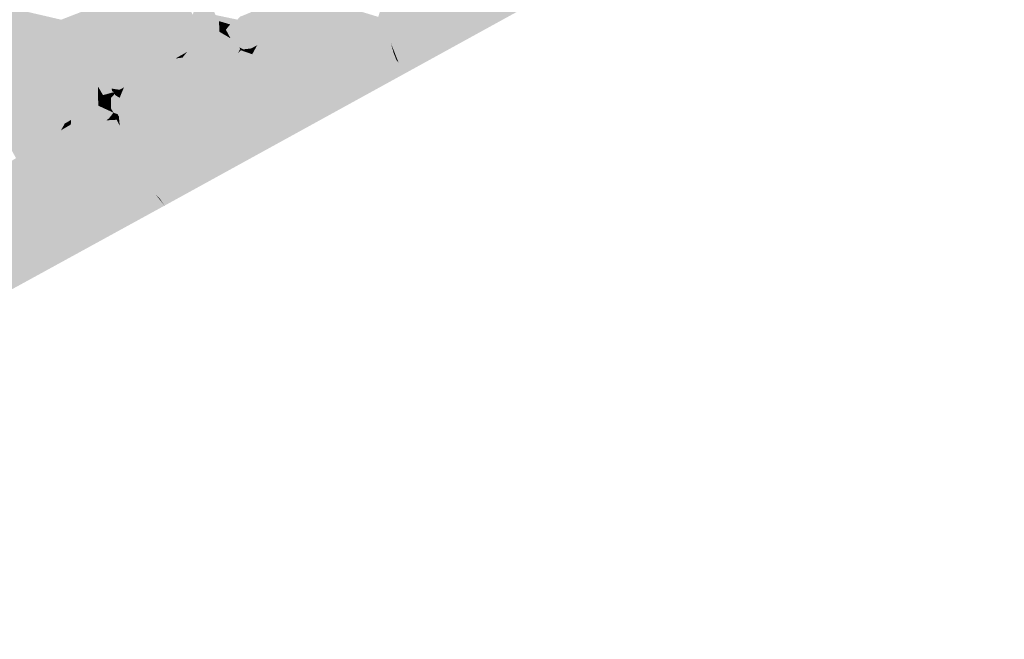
# Model space of a CAD drawing. Header units: metres. Extents: x 164696 to 183842, y 382615 to 387356.
# Tile 240 of 256: x 182606.81 to 182612.61, y 386580.57 to 386584.22. Entities that reach past the tile are written whole.
import ezdxf

# ---------------------------------------------------------------- set-up
doc = ezdxf.new("R2010")
doc.units = ezdxf.units.M
doc.layers.add('C3D-SURFACE_TINSURFACE', color=7, linetype='Continuous')

msp = doc.modelspace()

# ---------------------------------------------------------------- linework, layer by layer
at = {"layer": 'C3D-SURFACE_TINSURFACE', "color": 11, "linetype": 'Continuous', "lineweight": -3, "true_color": 0xff8585}
for points in [[(182612.6137, 386585.8466), (182609.0435, 386583.9678), (182608.354, 386583.5466)], [(182612.6137, 386585.8466), (182608.354, 386583.5466), (182609.2111, 386583.9757)], [(182612.6137, 386585.8466), (182610.8056, 386584.9996), (182609.0435, 386583.9678)], [(182610.8056, 386584.9996), (182609.7649, 386584.937), (182609.0435, 386583.9678)], [(182609.7649, 386584.937), (182609.4455, 386584.581), (182609.0247, 386584.0156)], [(182609.7649, 386584.937), (182609.0247, 386584.0156), (182609.0435, 386583.9678)], [(182607.055, 386584.2208), (182607.1229, 386584.0962), (182607.7357, 386584.4842)], [(182607.1229, 386584.0962), (182607.6232, 386584.3871), (182607.7357, 386584.4842)], [(182607.1229, 386584.0962), (182607.766, 386584.2996), (182607.6232, 386584.3871)], [(182606.4283, 386584.2945), (182607.1229, 386584.0962), (182606.5228, 386584.3443)], [(182606.5228, 386584.3443), (182607.1229, 386584.0962), (182607.055, 386584.2208)], [(182606.3469, 386584.2505), (182606.8654, 386583.4527), (182606.4283, 386584.2945)], [(182606.4283, 386584.2945), (182606.8654, 386583.4527), (182606.9037, 386583.4765)], [(182606.4283, 386584.2945), (182606.9037, 386583.4765), (182606.9379, 386583.5008)], [(182606.4283, 386584.2945), (182606.9379, 386583.5008), (182607.1229, 386584.0962)], [(182607.1229, 386584.0962), (182607.6467, 386583.9458), (182607.766, 386584.2996)], [(182607.6467, 386583.9458), (182607.775, 386584.2822), (182607.766, 386584.2996)], [(182607.6467, 386583.9458), (182607.7286, 386583.9922), (182607.8057, 386584.2996)], [(182607.6467, 386583.9458), (182607.8057, 386584.2996), (182607.775, 386584.2822)], [(182607.7286, 386583.9922), (182607.8146, 386584.2822), (182607.8057, 386584.2996)], [(182607.7286, 386583.9922), (182607.8301, 386584.251), (182607.8146, 386584.2822)], [(182606.3469, 386584.2505), (182606.3238, 386584.2372), (182606.8271, 386583.4289)], [(182606.3238, 386584.2372), (182606.7889, 386583.4051), (182606.8271, 386583.4289)], [(182606.3469, 386584.2505), (182606.8271, 386583.4289), (182606.8654, 386583.4527)], [(182607.7286, 386583.9922), (182607.7968, 386584.0309), (182607.8301, 386584.251)], [(182607.1229, 386584.0962), (182606.9379, 386583.5008), (182606.971, 386583.5202)], [(182607.1229, 386584.0962), (182606.971, 386583.5202), (182607.004, 386583.5397)], [(182607.1756, 386583.9966), (182607.1229, 386584.0962), (182607.004, 386583.5397)], [(182607.5806, 386583.9094), (182607.1229, 386584.0962), (182607.1756, 386583.9966)], [(182607.5806, 386583.9094), (182607.6065, 386583.9239), (182607.1229, 386584.0962)], [(182607.6065, 386583.9239), (182607.6467, 386583.9458), (182607.1229, 386584.0962)], [(182607.1756, 386583.9966), (182607.004, 386583.5397), (182607.0371, 386583.5591)], [(182607.1756, 386583.9966), (182607.0371, 386583.5591), (182607.0536, 386583.5688)], [(182607.1756, 386583.9966), (182607.0536, 386583.5688), (182607.0789, 386583.6134)], [(182607.1915, 386583.9675), (182607.1756, 386583.9966), (182607.0789, 386583.6134)], [(182607.5287, 386583.8803), (182607.1756, 386583.9966), (182607.1915, 386583.9675)], [(182607.5547, 386583.8948), (182607.1756, 386583.9966), (182607.5287, 386583.8803)], [(182607.5547, 386583.8948), (182607.5806, 386583.9094), (182607.1756, 386583.9966)], [(182607.7286, 386583.9922), (182607.5667, 386583.4512), (182607.7704, 386583.9975)], [(182607.7286, 386583.9922), (182607.6216, 386583.6854), (182607.5667, 386583.4512)], [(182607.6467, 386583.9458), (182607.6216, 386583.6854), (182607.7286, 386583.9922)], [(182607.7286, 386583.9922), (182607.7704, 386583.9975), (182607.7968, 386584.0309)], [(182609.0435, 386583.9678), (182609.0332, 386583.9803), (182608.9606, 386583.9726)], [(182609.0435, 386583.9678), (182609.0188, 386584.0167), (182609.0332, 386583.9803)], [(182609.0435, 386583.9678), (182609.0247, 386584.0156), (182609.0188, 386584.0167)], [(182607.1915, 386583.9675), (182607.0789, 386583.6134), (182607.0803, 386583.611)], [(182607.1915, 386583.9675), (182607.0803, 386583.611), (182607.1106, 386583.6288)], [(182607.1915, 386583.9675), (182607.1106, 386583.6288), (182607.1136, 386583.632)], [(182607.2075, 386583.9384), (182607.1136, 386583.632), (182607.1115, 386583.6028)], [(182607.2075, 386583.9384), (182607.1115, 386583.6028), (182607.1362, 386583.6174)], [(182607.1915, 386583.9675), (182607.1136, 386583.632), (182607.2075, 386583.9384)], [(182607.2234, 386583.9093), (182607.2075, 386583.9384), (182607.1362, 386583.6174)], [(182607.1915, 386583.9675), (182607.2075, 386583.9384), (182607.5028, 386583.8658)], [(182607.5287, 386583.8803), (182607.1915, 386583.9675), (182607.5028, 386583.8658)], [(182607.4769, 386583.8512), (182607.2075, 386583.9384), (182607.2234, 386583.9093)], [(182607.4769, 386583.8512), (182607.5028, 386583.8658), (182607.2075, 386583.9384)], [(182607.5806, 386583.9094), (182607.4543, 386583.4909), (182607.6065, 386583.9239)], [(182607.6065, 386583.9239), (182607.4543, 386583.4909), (182607.4753, 386583.4498)], [(182607.6065, 386583.9239), (182607.4753, 386583.4498), (182607.6467, 386583.9458)], [(182607.6467, 386583.9458), (182607.4753, 386583.4498), (182607.4901, 386583.4231)], [(182607.6467, 386583.9458), (182607.4901, 386583.4231), (182607.5203, 386583.5028)], [(182607.6467, 386583.9458), (182607.5203, 386583.5028), (182607.5807, 386583.6622)], [(182607.6467, 386583.9458), (182607.5807, 386583.6622), (182607.6216, 386583.6854)], [(182609.0435, 386583.9678), (182608.9606, 386583.9726), (182608.354, 386583.5466)], [(182607.2234, 386583.9093), (182607.1362, 386583.6174), (182607.1994, 386583.6623)], [(182607.2234, 386583.9093), (182607.1994, 386583.6623), (182607.2394, 386583.8802)], [(182607.2394, 386583.8802), (182607.1994, 386583.6623), (182607.2553, 386583.8511)], [(182607.2234, 386583.9093), (182607.2394, 386583.8802), (182607.451, 386583.8367)], [(182607.4769, 386583.8512), (182607.2234, 386583.9093), (182607.451, 386583.8367)], [(182607.2394, 386583.8802), (182607.2553, 386583.8511), (182607.4251, 386583.8222)], [(182607.451, 386583.8367), (182607.2394, 386583.8802), (182607.4251, 386583.8222)], [(182607.4769, 386583.8512), (182607.3945, 386583.6547), (182607.5028, 386583.8658)], [(182607.5028, 386583.8658), (182607.3945, 386583.6547), (182607.4004, 386583.5961)], [(182607.5028, 386583.8658), (182607.4004, 386583.5961), (182607.4543, 386583.4909)], [(182607.5547, 386583.8948), (182607.4543, 386583.4909), (182607.5806, 386583.9094)], [(182607.5547, 386583.8948), (182607.5287, 386583.8803), (182607.4543, 386583.4909)], [(182607.5287, 386583.8803), (182607.5028, 386583.8658), (182607.4543, 386583.4909)], [(182607.2553, 386583.8511), (182607.1994, 386583.6623), (182607.2263, 386583.7245)], [(182607.2553, 386583.8511), (182607.2263, 386583.7245), (182607.2632, 386583.8396)], [(182607.2553, 386583.8511), (182607.2632, 386583.8396), (182607.3512, 386583.8153)], [(182607.2553, 386583.8511), (182607.3512, 386583.8153), (182607.3992, 386583.8076)], [(182607.4251, 386583.8222), (182607.2553, 386583.8511), (182607.3992, 386583.8076)], [(182607.3992, 386583.8076), (182607.3512, 386583.8153), (182607.3562, 386583.7989)], [(182607.3992, 386583.8076), (182607.3562, 386583.7989), (182607.3733, 386583.7931)], [(182607.3992, 386583.8076), (182607.3733, 386583.7931), (182607.372, 386583.7781)], [(182607.3992, 386583.8076), (182607.372, 386583.7781), (182607.3884, 386583.7673)], [(182607.4251, 386583.8222), (182607.3992, 386583.8076), (182607.3884, 386583.7673)], [(182607.4251, 386583.8222), (182607.3884, 386583.7673), (182607.3993, 386583.7601)], [(182607.451, 386583.8367), (182607.4251, 386583.8222), (182607.3895, 386583.663)], [(182607.451, 386583.8367), (182607.3895, 386583.663), (182607.391, 386583.6569)], [(182607.4251, 386583.8222), (182607.3993, 386583.7601), (182607.3895, 386583.663)], [(182607.4769, 386583.8512), (182607.451, 386583.8367), (182607.391, 386583.6569)], [(182607.4769, 386583.8512), (182607.391, 386583.6569), (182607.3919, 386583.6532)], [(182607.4769, 386583.8512), (182607.3919, 386583.6532), (182607.3945, 386583.6547)], [(182607.1994, 386583.6623), (182607.2737, 386583.7143), (182607.2727, 386583.7569)], [(182607.1994, 386583.6623), (182607.2727, 386583.7569), (182607.2263, 386583.7245)], [(182607.2737, 386583.7143), (182607.2764, 386583.7331), (182607.2727, 386583.7569)], [(182607.348, 386583.7662), (182607.3693, 386583.7922), (182607.3455, 386583.7668)], [(182607.348, 386583.7662), (182607.3455, 386583.7668), (182607.3463, 386583.7654)], [(182607.348, 386583.7662), (182607.3463, 386583.7654), (182607.3471, 386583.7636)], [(182607.348, 386583.7662), (182607.3471, 386583.7636), (182607.348, 386583.7595)], [(182607.348, 386583.7662), (182607.3733, 386583.7931), (182607.3693, 386583.7922)], [(182607.348, 386583.7662), (182607.3707, 386583.7837), (182607.3733, 386583.7931)], [(182607.348, 386583.7662), (182607.348, 386583.7595), (182607.3707, 386583.7837)], [(182607.3733, 386583.7931), (182607.3562, 386583.7989), (182607.366, 386583.7938)], [(182607.3733, 386583.7931), (182607.366, 386583.7938), (182607.3693, 386583.7922)], [(182607.3733, 386583.7931), (182607.3707, 386583.7837), (182607.372, 386583.7781)], [(182607.1994, 386583.6623), (182607.3005, 386583.7019), (182607.2737, 386583.7143)], [(182607.1994, 386583.6623), (182607.2485, 386583.6656), (182607.3005, 386583.7019)], [(182607.2737, 386583.7143), (182607.2779, 386583.7236), (182607.2764, 386583.7331)], [(182607.2737, 386583.7143), (182607.2802, 386583.7197), (182607.2779, 386583.7236)], [(182607.2737, 386583.7143), (182607.2835, 386583.716), (182607.2802, 386583.7197)], [(182607.2737, 386583.7143), (182607.2922, 386583.7104), (182607.2835, 386583.716)], [(182607.2737, 386583.7143), (182607.3005, 386583.7019), (182607.2922, 386583.7104)], [(182607.1362, 386583.6174), (182607.3367, 386583.639), (182607.1994, 386583.6623)], [(182607.1362, 386583.6174), (182607.3209, 386583.6278), (182607.3367, 386583.639)], [(182607.1362, 386583.6174), (182607.4004, 386583.5961), (182607.3209, 386583.6278)], [(182607.1994, 386583.6623), (182607.3367, 386583.639), (182607.2485, 386583.6656)], [(182607.4753, 386583.4498), (182607.0536, 386583.5688), (182607.0371, 386583.5591)], [(182607.4753, 386583.4498), (182607.1714, 386583.5464), (182607.0536, 386583.5688)], [(182607.4543, 386583.4909), (182607.1362, 386583.6174), (182607.1115, 386583.6028)], [(182607.4543, 386583.4909), (182607.1115, 386583.6028), (182607.191, 386583.5712)], [(182607.1362, 386583.6174), (182607.4543, 386583.4909), (182607.4004, 386583.5961)], [(182607.4543, 386583.4909), (182607.191, 386583.5712), (182607.1662, 386583.5566)], [(182606.9379, 386583.5008), (182607.3935, 386583.3873), (182606.971, 386583.5202)], [(182606.971, 386583.5202), (182607.1955, 386583.4793), (182607.004, 386583.5397)], [(182606.971, 386583.5202), (182607.1749, 386583.4671), (182607.1955, 386583.4793)], [(182606.971, 386583.5202), (182607.3935, 386583.3873), (182607.1749, 386583.4671)], [(182607.004, 386583.5397), (182607.2661, 386583.4866), (182607.0371, 386583.5591)], [(182607.004, 386583.5397), (182607.3723, 386583.4455), (182607.2661, 386583.4866)], [(182607.004, 386583.5397), (182607.1955, 386583.4793), (182607.3723, 386583.4455)], [(182607.4753, 386583.4498), (182607.0371, 386583.5591), (182607.2661, 386583.4866)], [(182607.4753, 386583.4498), (182607.4543, 386583.4909), (182607.1662, 386583.5566)], [(182607.4753, 386583.4498), (182607.1662, 386583.5566), (182607.1714, 386583.5464)], [(182606.8271, 386583.4289), (182607.1158, 386583.381), (182606.8654, 386583.4527)], [(182606.8654, 386583.4527), (182607.2287, 386583.3884), (182606.9037, 386583.4765)], [(182606.8654, 386583.4527), (182607.2095, 386583.3765), (182607.2287, 386583.3884)], [(182606.8654, 386583.4527), (182607.1158, 386583.381), (182607.2095, 386583.3765)], [(182606.9037, 386583.4765), (182607.1945, 386583.4173), (182606.9379, 386583.5008)], [(182606.9037, 386583.4765), (182607.2287, 386583.3884), (182607.1945, 386583.4173)], [(182606.9379, 386583.5008), (182607.435, 386583.3693), (182607.3935, 386583.3873)], [(182606.9379, 386583.5008), (182607.1945, 386583.4173), (182607.435, 386583.3693)], [(182607.4753, 386583.4498), (182607.2661, 386583.4866), (182607.4901, 386583.4231)], [(182606.7506, 386583.3813), (182606.9937, 386583.3526), (182606.7889, 386583.4051)], [(182606.8271, 386583.4289), (182606.7889, 386583.4051), (182606.9937, 386583.3526)], [(182606.8271, 386583.4289), (182606.9937, 386583.3526), (182607.0757, 386583.3546)], [(182606.8271, 386583.4289), (182607.091, 386583.3655), (182607.1158, 386583.381)], [(182606.8271, 386583.4289), (182607.0757, 386583.3546), (182607.091, 386583.3655)], [(182606.6741, 386583.3337), (182606.9974, 386583.3059), (182606.7124, 386583.3575)], [(182606.7124, 386583.3575), (182606.965, 386583.3348), (182606.7506, 386583.3813)], [(182606.7124, 386583.3575), (182606.9974, 386583.3059), (182606.965, 386583.3348)], [(182606.7506, 386583.3813), (182606.965, 386583.3348), (182606.9937, 386583.3526)], [(182606.3325, 386583.034), (182607.1393, 386583.211), (182606.6141, 386583.2967)], [(182606.6442, 386583.3145), (182606.6141, 386583.2967), (182607.1393, 386583.211)], [(182606.6442, 386583.3145), (182606.9713, 386583.2897), (182606.6741, 386583.3337)], [(182606.6442, 386583.3145), (182607.1393, 386583.211), (182607.2393, 386583.2041)], [(182606.6442, 386583.3145), (182606.9509, 386583.2766), (182606.9713, 386583.2897)], [(182606.6442, 386583.3145), (182607.2393, 386583.2041), (182606.9509, 386583.2766)], [(182606.6741, 386583.3337), (182606.9713, 386583.2897), (182606.9974, 386583.3059)], [(182606.3325, 386583.034), (182607.2482, 386583.0968), (182607.1393, 386583.211)], [(182605.6512, 386582.1384), (182607.3684, 386582.9802), (182607.2482, 386583.0968)], [(182605.6512, 386582.1384), (182607.2482, 386583.0968), (182606.3325, 386583.034)], [(182605.6512, 386582.1384), (182603.0348, 386580.6571), (182607.3684, 386582.9802)]]:
    msp.add_solid(points, dxfattribs=at)
at = {"layer": 'C3D-SURFACE_TINSURFACE', "color": 1, "linetype": 'Continuous', "lineweight": -3, "true_color": 0xe60000}
for points in [[(182609.4455, 386584.581), (182609.0964, 386584.357), (182608.9984, 386584.0825)], [(182609.0247, 386584.0156), (182609.4455, 386584.581), (182608.9984, 386584.0825)], [(182607.7968, 386584.0309), (182607.8104, 386584.0387), (182607.891, 386584.4062)], [(182607.7968, 386584.0309), (182607.891, 386584.4062), (182607.8301, 386584.251)], [(182607.8104, 386584.0387), (182607.9151, 386584.3575), (182607.891, 386584.4062)], [(182609.0115, 386584.3958), (182608.9385, 386584.2112), (182608.9536, 386584.185)], [(182609.0115, 386584.3958), (182608.9897, 386584.3863), (182608.9385, 386584.2112)], [(182608.9618, 386584.3519), (182608.9385, 386584.2112), (182608.9897, 386584.3863)], [(182609.0386, 386584.4249), (182608.9536, 386584.185), (182608.9984, 386584.0825)], [(182609.0115, 386584.3958), (182608.9536, 386584.185), (182609.0386, 386584.4249)], [(182609.0386, 386584.4249), (182608.9984, 386584.0825), (182609.066, 386584.3623)], [(182607.8104, 386584.0387), (182607.9391, 386584.3087), (182607.9151, 386584.3575)], [(182608.3281, 386584.3492), (182608.2591, 386584.3104), (182608.1927, 386584.0609)], [(182608.3281, 386584.3492), (182608.1927, 386584.0609), (182608.203, 386584.0667)], [(182608.3778, 386584.3774), (182608.3281, 386584.3492), (182608.203, 386584.0667)], [(182608.3778, 386584.3774), (182608.203, 386584.0667), (182608.2104, 386584.0709)], [(182608.6569, 386584.3189), (182608.3778, 386584.3774), (182608.2104, 386584.0709)], [(182608.9618, 386584.3519), (182608.9234, 386584.2375), (182608.9385, 386584.2112)], [(182609.0866, 386584.3749), (182609.066, 386584.3623), (182608.9984, 386584.0825)], [(182609.0866, 386584.3749), (182608.9984, 386584.0825), (182609.0964, 386584.357)], [(182607.8104, 386584.0387), (182607.8804, 386584.079), (182607.9391, 386584.3087)], [(182607.8804, 386584.079), (182607.9018, 386584.0932), (182607.9391, 386584.3087)], [(182607.9018, 386584.0932), (182607.9648, 386584.2483), (182607.9391, 386584.3087)], [(182608.1186, 386584.2418), (182608.1824, 386584.0552), (182608.1901, 386584.2716)], [(182608.2591, 386584.3104), (182608.1901, 386584.2716), (182608.1824, 386584.0552)], [(182608.2591, 386584.3104), (182608.1824, 386584.0552), (182608.1927, 386584.0609)], [(182608.6569, 386584.3189), (182608.2104, 386584.0709), (182608.2992, 386584.0523)], [(182608.6569, 386584.3189), (182608.2992, 386584.0523), (182608.9234, 386584.2375)], [(182607.9018, 386584.0932), (182607.9231, 386584.1074), (182607.9648, 386584.2483)], [(182607.9648, 386584.2483), (182607.9231, 386584.1074), (182607.9444, 386584.1216)], [(182607.9648, 386584.2483), (182607.9444, 386584.1216), (182607.9856, 386584.2123)], [(182607.9856, 386584.2123), (182607.9444, 386584.1216), (182607.9657, 386584.1359)], [(182608.0723, 386584.207), (182607.9648, 386584.2483), (182607.9856, 386584.2123)], [(182608.0936, 386584.2212), (182607.9648, 386584.2483), (182608.0723, 386584.207)], [(182607.987, 386584.1501), (182607.9856, 386584.2123), (182607.9657, 386584.1359)], [(182607.987, 386584.1501), (182608.0083, 386584.1643), (182607.9856, 386584.2123)], [(182608.0297, 386584.1785), (182607.9856, 386584.2123), (182608.0083, 386584.1643)], [(182608.051, 386584.1928), (182607.9856, 386584.2123), (182608.0297, 386584.1785)], [(182608.0723, 386584.207), (182607.9856, 386584.2123), (182608.051, 386584.1928)], [(182608.0723, 386584.207), (182608.051, 386584.1928), (182608.053, 386584.1111)], [(182608.0936, 386584.2212), (182608.0723, 386584.207), (182608.053, 386584.1111)], [(182608.0936, 386584.2212), (182608.053, 386584.1111), (182608.1051, 386584.0585)], [(182608.1113, 386584.2403), (182608.0936, 386584.2212), (182608.1051, 386584.0585)], [(182608.1113, 386584.2403), (182608.1051, 386584.0585), (182608.1169, 386584.2416)], [(182608.1169, 386584.2416), (182608.1051, 386584.0585), (182608.1279, 386584.0461)], [(182608.1169, 386584.2416), (182608.1718, 386584.0507), (182608.1186, 386584.2418)], [(182608.1169, 386584.2416), (182608.1279, 386584.0461), (182608.1718, 386584.0507)], [(182608.1186, 386584.2418), (182608.1718, 386584.0507), (182608.1824, 386584.0552)], [(182608.9234, 386584.2375), (182608.2992, 386584.0523), (182608.3073, 386584.0496)], [(182608.9234, 386584.2375), (182608.3073, 386584.0496), (182608.9385, 386584.2112)], [(182608.9385, 386584.2112), (182608.3073, 386584.0496), (182608.3163, 386584.0466)], [(182608.9385, 386584.2112), (182608.3163, 386584.0466), (182608.9536, 386584.185)], [(182607.987, 386584.1501), (182607.9657, 386584.1359), (182608.053, 386584.1111)], [(182607.987, 386584.1501), (182608.0256, 386584.1618), (182608.0083, 386584.1643)], [(182607.987, 386584.1501), (182608.053, 386584.1111), (182608.0256, 386584.1618)], [(182608.0297, 386584.1785), (182608.0083, 386584.1643), (182608.0256, 386584.1618)], [(182608.051, 386584.1928), (182608.0297, 386584.1785), (182608.0256, 386584.1618)], [(182608.051, 386584.1928), (182608.0256, 386584.1618), (182608.053, 386584.1111)], [(182608.9984, 386584.0825), (182608.9536, 386584.185), (182608.3163, 386584.0466)], [(182607.8804, 386584.079), (182608.1075, 386584.0425), (182607.9018, 386584.0932)], [(182607.9018, 386584.0932), (182608.1039, 386584.0443), (182607.9231, 386584.1074)], [(182607.9018, 386584.0932), (182608.1075, 386584.0425), (182608.1039, 386584.0443)], [(182607.9231, 386584.1074), (182608.053, 386584.1111), (182607.9444, 386584.1216)], [(182607.9231, 386584.1074), (182608.1051, 386584.0585), (182608.053, 386584.1111)], [(182607.9231, 386584.1074), (182608.1039, 386584.0443), (182608.1113, 386584.0454)], [(182607.9231, 386584.1074), (182608.1113, 386584.0454), (182608.1051, 386584.0585)], [(182607.9444, 386584.1216), (182608.053, 386584.1111), (182607.9657, 386584.1359)], [(182607.5667, 386583.4512), (182608.0989, 386584.0236), (182608.105, 386584.04)], [(182607.5667, 386583.4512), (182608.105, 386584.04), (182607.7704, 386583.9975)], [(182607.7968, 386584.0309), (182607.7704, 386583.9975), (182608.105, 386584.04)], [(182607.7968, 386584.0309), (182608.105, 386584.04), (182608.1058, 386584.041)], [(182607.7968, 386584.0309), (182608.1058, 386584.041), (182607.8104, 386584.0387)], [(182607.8104, 386584.0387), (182608.1069, 386584.0421), (182607.8804, 386584.079)], [(182607.8104, 386584.0387), (182608.1058, 386584.041), (182608.1069, 386584.0421)], [(182607.8804, 386584.079), (182608.1069, 386584.0421), (182608.1075, 386584.0425)], [(182608.1051, 386584.0585), (182608.1113, 386584.0454), (182608.1279, 386584.0461)], [(182608.9984, 386584.0825), (182608.3163, 386584.0466), (182608.3241, 386584.0287)], [(182609.0139, 386584.0265), (182608.9984, 386584.0825), (182608.3241, 386584.0287)], [(182609.0188, 386584.0167), (182609.0247, 386584.0156), (182608.9984, 386584.0825)], [(182609.0188, 386584.0167), (182608.9984, 386584.0825), (182609.0139, 386584.0265)], [(182607.5667, 386583.4512), (182607.5344, 386583.343), (182608.0989, 386584.0236)], [(182607.5344, 386583.343), (182608.0827, 386583.9147), (182608.0989, 386584.0236)], [(182608.354, 386583.5466), (182607.6645, 386583.1253), (182609.2111, 386583.9757)], [(182608.354, 386583.5466), (182608.2972, 386584.0106), (182608.095, 386583.8686)], [(182609.0332, 386583.9803), (182608.3104, 386584.012), (182608.2972, 386584.0106)], [(182608.354, 386583.5466), (182608.9606, 386583.9726), (182608.2972, 386584.0106)], [(182609.0332, 386583.9803), (182608.2972, 386584.0106), (182608.9606, 386583.9726)], [(182609.0139, 386584.0265), (182608.3241, 386584.0287), (182608.3078, 386584.0187)], [(182609.0311, 386583.9828), (182609.0139, 386584.0265), (182608.3078, 386584.0187)], [(182609.0311, 386583.9828), (182608.3078, 386584.0187), (182608.3104, 386584.012)], [(182609.0332, 386583.9803), (182609.0311, 386583.9828), (182608.3104, 386584.012)], [(182609.0188, 386584.0167), (182609.0139, 386584.0265), (182609.0311, 386583.9828)], [(182609.0188, 386584.0167), (182609.0311, 386583.9828), (182609.0332, 386583.9803)], [(182607.5344, 386583.343), (182608.0713, 386583.8918), (182608.0827, 386583.9147)], [(182607.5344, 386583.343), (182607.5537, 386583.3003), (182608.0713, 386583.8918)], [(182607.5537, 386583.3003), (182608.0575, 386583.8589), (182608.0713, 386583.8918)], [(182607.5537, 386583.3003), (182607.5809, 386583.2478), (182608.0575, 386583.8589)], [(182607.5809, 386583.2478), (182608.0682, 386583.8429), (182608.0575, 386583.8589)], [(182608.354, 386583.5466), (182608.095, 386583.8686), (182607.6645, 386583.1253)], [(182607.6645, 386583.1253), (182608.095, 386583.8686), (182608.0682, 386583.8429)], [(182607.2263, 386583.7245), (182607.2711, 386583.828), (182607.2632, 386583.8396)], [(182607.2727, 386583.7569), (182607.2711, 386583.828), (182607.2263, 386583.7245)], [(182607.3512, 386583.8153), (182607.2632, 386583.8396), (182607.2711, 386583.828)], [(182607.2727, 386583.7569), (182607.2865, 386583.8022), (182607.2711, 386583.828)], [(182607.3562, 386583.7989), (182607.2711, 386583.828), (182607.2865, 386583.8022)], [(182607.3562, 386583.7989), (182607.3512, 386583.8153), (182607.2711, 386583.828)], [(182607.2727, 386583.7569), (182607.2764, 386583.7331), (182607.2865, 386583.8022)], [(182607.2764, 386583.7331), (182607.3018, 386583.7764), (182607.2865, 386583.8022)], [(182607.366, 386583.7938), (182607.2865, 386583.8022), (182607.3018, 386583.7764)], [(182607.3562, 386583.7989), (182607.2865, 386583.8022), (182607.366, 386583.7938)], [(182607.5809, 386583.2478), (182607.6329, 386583.1703), (182608.0682, 386583.8429)], [(182607.6645, 386583.1253), (182608.0682, 386583.8429), (182607.6329, 386583.1703)], [(182607.2764, 386583.7331), (182607.2779, 386583.7236), (182607.3018, 386583.7764)], [(182607.2802, 386583.7197), (182607.3018, 386583.7764), (182607.2779, 386583.7236)], [(182607.2802, 386583.7197), (182607.3172, 386583.7506), (182607.3018, 386583.7764)], [(182607.2835, 386583.716), (182607.3172, 386583.7506), (182607.2802, 386583.7197)], [(182607.2835, 386583.716), (182607.3325, 386583.7248), (182607.3172, 386583.7506)], [(182607.366, 386583.7938), (182607.3018, 386583.7764), (182607.3693, 386583.7922)], [(182607.3693, 386583.7922), (182607.3018, 386583.7764), (182607.3455, 386583.7668)], [(182607.3455, 386583.7668), (182607.3018, 386583.7764), (182607.3172, 386583.7506)], [(182607.3455, 386583.7668), (182607.3172, 386583.7506), (182607.3463, 386583.7654)], [(182607.3471, 386583.7636), (182607.3463, 386583.7654), (182607.3172, 386583.7506)], [(182607.3471, 386583.7636), (182607.3172, 386583.7506), (182607.3325, 386583.7248)], [(182607.348, 386583.7595), (182607.3471, 386583.7636), (182607.3325, 386583.7248)], [(182607.348, 386583.7595), (182607.3325, 386583.7248), (182607.3479, 386583.699)], [(182607.3707, 386583.7837), (182607.348, 386583.7595), (182607.3479, 386583.699)], [(182607.372, 386583.7781), (182607.3707, 386583.7837), (182607.3479, 386583.699)], [(182607.372, 386583.7781), (182607.3479, 386583.699), (182607.3632, 386583.6731)], [(182607.372, 386583.7781), (182607.3632, 386583.6731), (182607.3884, 386583.7673)], [(182607.3884, 386583.7673), (182607.3632, 386583.6731), (182607.3993, 386583.7601)], [(182607.3895, 386583.663), (182607.3993, 386583.7601), (182607.3632, 386583.6731)], [(182607.3005, 386583.7019), (182607.2485, 386583.6656), (182607.3632, 386583.6731)], [(182607.2922, 386583.7104), (182607.3325, 386583.7248), (182607.2835, 386583.716)], [(182607.2922, 386583.7104), (182607.3479, 386583.699), (182607.3325, 386583.7248)], [(182607.3005, 386583.7019), (182607.3479, 386583.699), (182607.2922, 386583.7104)], [(182607.3005, 386583.7019), (182607.3632, 386583.6731), (182607.3479, 386583.699)], [(182607.6216, 386583.6854), (182607.5807, 386583.6622), (182607.5147, 386583.3786)], [(182607.5667, 386583.4512), (182607.6216, 386583.6854), (182607.5147, 386583.3786)], [(182607.0803, 386583.611), (182607.1032, 386583.598), (182607.1106, 386583.6288)], [(182607.1136, 386583.632), (182607.1106, 386583.6288), (182607.1032, 386583.598)], [(182607.1115, 386583.6028), (182607.1136, 386583.632), (182607.1032, 386583.598)], [(182607.3367, 386583.639), (182607.3632, 386583.6731), (182607.2485, 386583.6656)], [(182607.3367, 386583.639), (182607.3209, 386583.6278), (182607.3824, 386583.6312)], [(182607.4004, 386583.5961), (182607.3824, 386583.6312), (182607.3209, 386583.6278)], [(182607.3367, 386583.639), (182607.3824, 386583.6312), (182607.3632, 386583.6731)], [(182607.3895, 386583.663), (182607.3632, 386583.6731), (182607.3824, 386583.6312)], [(182607.3895, 386583.663), (182607.3824, 386583.6312), (182607.391, 386583.6569)], [(182607.391, 386583.6569), (182607.3824, 386583.6312), (182607.3919, 386583.6532)], [(182607.3945, 386583.6547), (182607.3919, 386583.6532), (182607.3824, 386583.6312)], [(182607.4004, 386583.5961), (182607.3945, 386583.6547), (182607.3824, 386583.6312)], [(182607.5203, 386583.5028), (182607.5147, 386583.3786), (182607.5807, 386583.6622)], [(182607.0536, 386583.5688), (182607.0701, 386583.5786), (182607.0789, 386583.6134)], [(182607.0536, 386583.5688), (182607.1714, 386583.5464), (182607.0701, 386583.5786)], [(182607.0789, 386583.6134), (182607.0701, 386583.5786), (182607.0803, 386583.611)], [(182607.0803, 386583.611), (182607.0701, 386583.5786), (182607.1032, 386583.598)], [(182607.1662, 386583.5566), (182607.1032, 386583.598), (182607.0701, 386583.5786)], [(182607.1662, 386583.5566), (182607.0701, 386583.5786), (182607.1714, 386583.5464)], [(182607.1115, 386583.6028), (182607.1032, 386583.598), (182607.191, 386583.5712)], [(182607.1662, 386583.5566), (182607.191, 386583.5712), (182607.1032, 386583.598)], [(182607.1955, 386583.4793), (182607.1749, 386583.4671), (182607.5147, 386583.3786)], [(182607.3935, 386583.3873), (182607.5147, 386583.3786), (182607.1749, 386583.4671)], [(182607.3723, 386583.4455), (182607.1955, 386583.4793), (182607.5147, 386583.3786)], [(182607.2661, 386583.4866), (182607.3723, 386583.4455), (182607.495, 386583.4142)], [(182607.2661, 386583.4866), (182607.495, 386583.4142), (182607.4901, 386583.4231)], [(182607.4901, 386583.4231), (182607.495, 386583.4142), (182607.5203, 386583.5028)], [(182607.5203, 386583.5028), (182607.495, 386583.4142), (182607.5147, 386583.3786)], [(182607.1945, 386583.4173), (182607.2287, 386583.3884), (182607.5537, 386583.3003)], [(182607.435, 386583.3693), (182607.1945, 386583.4173), (182607.5537, 386583.3003)], [(182607.3723, 386583.4455), (182607.5147, 386583.3786), (182607.495, 386583.4142)], [(182607.5667, 386583.4512), (182607.5147, 386583.3786), (182607.5344, 386583.343)], [(182606.9937, 386583.3526), (182606.965, 386583.3348), (182607.6082, 386583.1953)], [(182606.9937, 386583.3526), (182607.6082, 386583.1953), (182607.0757, 386583.3546)], [(182607.091, 386583.3655), (182607.0757, 386583.3546), (182607.6082, 386583.1953)], [(182607.1158, 386583.381), (182607.091, 386583.3655), (182607.5809, 386583.2478)], [(182607.091, 386583.3655), (182607.6082, 386583.1953), (182607.5809, 386583.2478)], [(182607.2095, 386583.3765), (182607.1158, 386583.381), (182607.5809, 386583.2478)], [(182607.2287, 386583.3884), (182607.2095, 386583.3765), (182607.5537, 386583.3003)], [(182607.2095, 386583.3765), (182607.5809, 386583.2478), (182607.5537, 386583.3003)], [(182607.3935, 386583.3873), (182607.435, 386583.3693), (182607.5344, 386583.343)], [(182607.3935, 386583.3873), (182607.5344, 386583.343), (182607.5147, 386583.3786)], [(182607.435, 386583.3693), (182607.5537, 386583.3003), (182607.5344, 386583.343)], [(182606.9713, 386583.2897), (182606.9509, 386583.2766), (182607.6082, 386583.1953)], [(182606.965, 386583.3348), (182606.9974, 386583.3059), (182607.6082, 386583.1953)], [(182606.9974, 386583.3059), (182606.9713, 386583.2897), (182607.6082, 386583.1953)], [(182607.2393, 386583.2041), (182607.6082, 386583.1953), (182606.9509, 386583.2766)], [(182607.6329, 386583.1703), (182607.5809, 386583.2478), (182607.6082, 386583.1953)], [(182607.1393, 386583.211), (182607.6645, 386583.1253), (182607.2393, 386583.2041)], [(182607.1393, 386583.211), (182607.2482, 386583.0968), (182607.6645, 386583.1253)], [(182607.2393, 386583.2041), (182607.6645, 386583.1253), (182607.6082, 386583.1953)], [(182607.6645, 386583.1253), (182607.6329, 386583.1703), (182607.6082, 386583.1953)], [(182602.8822, 386580.57), (182606.7939, 386582.6483), (182607.6645, 386583.1253)], [(182602.8822, 386580.57), (182607.6645, 386583.1253), (182602.9446, 386580.606)], [(182603.0348, 386580.6571), (182602.9446, 386580.606), (182607.6645, 386583.1253)], [(182603.0348, 386580.6571), (182607.6645, 386583.1253), (182607.3684, 386582.9802)], [(182607.2482, 386583.0968), (182607.3684, 386582.9802), (182607.6645, 386583.1253)]]:
    msp.add_solid(points, dxfattribs=at)
at = {"layer": 'C3D-SURFACE_TINSURFACE', "color": 193, "linetype": 'Continuous', "lineweight": -3, "true_color": 0x9d7cb1}
for points in [[(182608.0989, 386584.0236), (182608.1134, 386584.041), (182608.105, 386584.04)], [(182608.0989, 386584.0236), (182608.1811, 386584.0173), (182608.1134, 386584.041)], [(182608.1113, 386584.0454), (182608.1039, 386584.0443), (182608.1134, 386584.041)], [(182608.1039, 386584.0443), (182608.1075, 386584.0425), (182608.1134, 386584.041)], [(182608.1058, 386584.041), (182608.105, 386584.04), (182608.1134, 386584.041)], [(182608.1069, 386584.0421), (182608.1058, 386584.041), (182608.1134, 386584.041)], [(182608.1075, 386584.0425), (182608.1069, 386584.0421), (182608.1134, 386584.041)], [(182608.1113, 386584.0454), (182608.1811, 386584.0173), (182608.1279, 386584.0461)], [(182608.1113, 386584.0454), (182608.1134, 386584.041), (182608.1811, 386584.0173)], [(182608.1279, 386584.0461), (182608.1811, 386584.0173), (182608.1718, 386584.0507)], [(182608.1718, 386584.0507), (182608.1811, 386584.0173), (182608.1824, 386584.0552)], [(182608.2104, 386584.0709), (182608.203, 386584.0667), (182608.1811, 386584.0173)], [(182608.2992, 386584.0523), (182608.2104, 386584.0709), (182608.1811, 386584.0173)], [(182608.203, 386584.0667), (182608.1927, 386584.0609), (182608.1811, 386584.0173)], [(182608.1927, 386584.0609), (182608.1824, 386584.0552), (182608.1811, 386584.0173)], [(182608.3073, 386584.0496), (182608.2992, 386584.0523), (182608.1811, 386584.0173)], [(182608.3163, 386584.0466), (182608.3073, 386584.0496), (182608.1811, 386584.0173)], [(182608.3163, 386584.0466), (182608.1811, 386584.0173), (182608.3241, 386584.0287)], [(182608.0682, 386583.8429), (182608.1811, 386584.0173), (182608.0575, 386583.8589)], [(182608.0575, 386583.8589), (182608.1811, 386584.0173), (182608.0713, 386583.8918)], [(182608.0682, 386583.8429), (182608.095, 386583.8686), (182608.1811, 386584.0173)], [(182608.0713, 386583.8918), (182608.1811, 386584.0173), (182608.0827, 386583.9147)], [(182608.0989, 386584.0236), (182608.0827, 386583.9147), (182608.1811, 386584.0173)], [(182608.095, 386583.8686), (182608.2972, 386584.0106), (182608.1811, 386584.0173)], [(182608.3241, 386584.0287), (182608.1811, 386584.0173), (182608.3078, 386584.0187)], [(182608.3078, 386584.0187), (182608.1811, 386584.0173), (182608.3104, 386584.012)], [(182608.3104, 386584.012), (182608.1811, 386584.0173), (182608.2972, 386584.0106)]]:
    msp.add_solid(points, dxfattribs=at)

doc.saveas('drawing.dxf')
